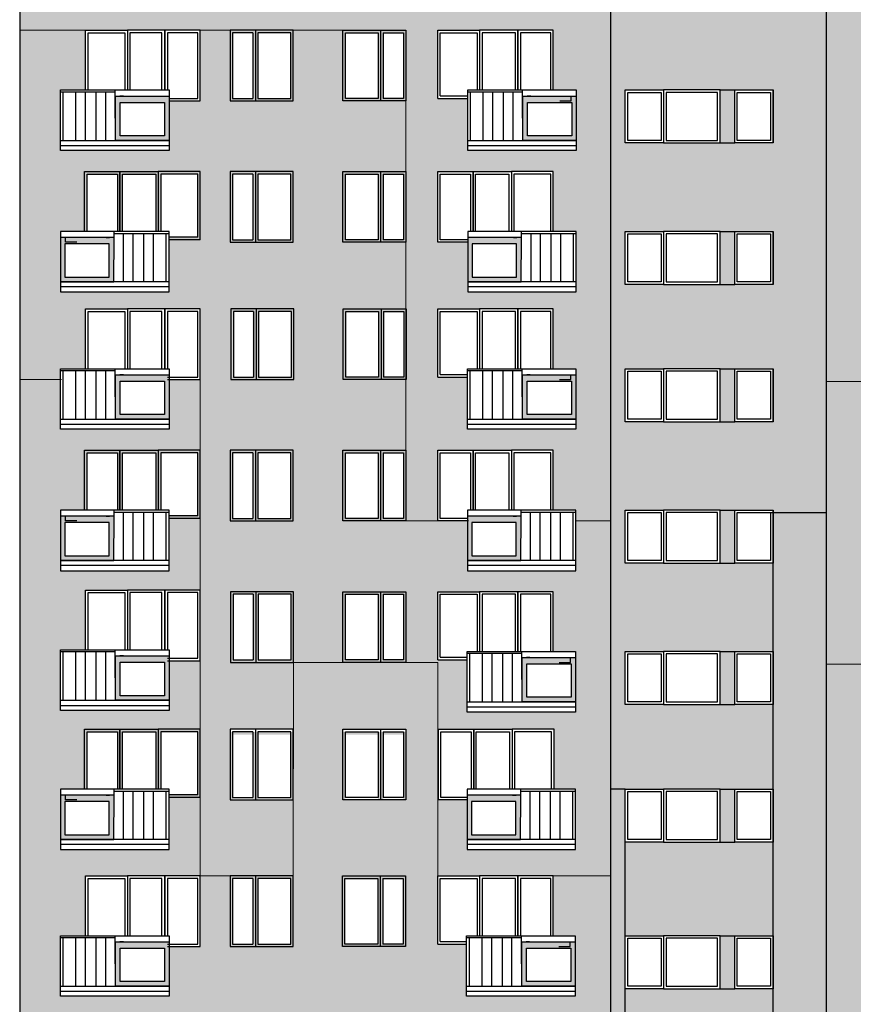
# Model space of a CAD drawing. Header units: millimetres. Extents: x 6874 to 479855, y -393105 to -20937.
# Tile 22 of 42: x 113673 to 130191, y -59497 to -39997. Entities that reach past the tile are written whole.
import ezdxf

# ---------------------------------------------------------------- set-up
doc = ezdxf.new("R2010")
doc.units = ezdxf.units.MM
doc.header["$MEASUREMENT"] = 0
for name, color, linetype, lineweight in [('Nowe_2D - Ogólne_Nr_pióra__1', 7, 'Continuous', 13), ('Nowe_2D - Ogólne_Nr_pióra__19', 255, 'Continuous', 0), ('Nowe_2D - Ogólne_Nr_pióra__41', 7, 'Continuous', 25)]:
    doc.layers.add(name, color=color, linetype=linetype, lineweight=lineweight)
for name, color, linetype, lineweight, true_color in [('Nowe_2D - Ogólne_Nr_pióra__102', 7, 'Continuous', 13, 0xcccccc), ('Nowe_2D - Ogólne_Nr_pióra__103', 7, 'Continuous', 13, 0xffcc99), ('Nowe_2D - Ogólne_Nr_pióra__201', 7, 'Continuous', 0, 0xf8f8f8), ('Nowe_2D - Ogólne_Nr_pióra__221', 7, 'Continuous', 0, 0xe6e6e6)]:
    doc.layers.add(name, color=color, linetype=linetype, lineweight=lineweight, true_color=true_color)

msp = doc.modelspace()

# ---------------------------------------------------------------- hatches: boundary and pattern name
at = {"layer": 'Nowe_2D - Ogólne_Nr_pióra__1', "linetype": 'Continuous', "lineweight": 13}
h = msp.add_hatch(color=7, dxfattribs=at)
h.paths.add_polyline_path([(116632, -42388), (115573, -42388), (115573, -41509), (116632, -41509)])
h.paths.add_polyline_path([(116544, -42297), (115666, -42297), (115666, -41636), (116544, -41636)], flags=0)
h = msp.add_hatch(color=7, dxfattribs=at)
h.paths.add_polyline_path([(124703, -42388), (123644, -42388), (123644, -41509), (124703, -41509)])
h.paths.add_polyline_path([(124615, -42297), (123737, -42297), (123737, -41636), (124615, -41636)], flags=0)
h = msp.add_hatch(color=7, dxfattribs=at)
h.paths.add_polyline_path([(114482, -45188), (115540, -45188), (115540, -44309), (114482, -44309)])
h.paths.add_polyline_path([(114569, -45097), (115447, -45097), (115447, -44436), (114569, -44436)], flags=0)
h = msp.add_hatch(color=7, dxfattribs=at)
h.paths.add_polyline_path([(122553, -45188), (123612, -45188), (123612, -44309), (122553, -44309)])
h.paths.add_polyline_path([(122641, -45097), (123518, -45097), (123518, -44436), (122641, -44436)], flags=0)
h = msp.add_hatch(color=7, dxfattribs=at)
h.paths.add_polyline_path([(116632, -47908), (115573, -47908), (115573, -47029), (116632, -47029)])
h.paths.add_polyline_path([(116544, -47817), (115666, -47817), (115666, -47156), (116544, -47156)], flags=0)
h = msp.add_hatch(color=7, dxfattribs=at)
h.paths.add_polyline_path([(124695, -47908), (123636, -47908), (123636, -47029), (124695, -47029)])
h.paths.add_polyline_path([(124608, -47817), (123730, -47817), (123730, -47156), (124608, -47156)], flags=0)
h = msp.add_hatch(color=7, dxfattribs=at)
h.paths.add_polyline_path([(114482, -50708), (115540, -50708), (115540, -49829), (114482, -49829)])
h.paths.add_polyline_path([(114569, -50617), (115447, -50617), (115447, -49956), (114569, -49956)], flags=0)
h = msp.add_hatch(color=7, dxfattribs=at)
h.paths.add_polyline_path([(122545, -50708), (123604, -50708), (123604, -49829), (122545, -49829)])
h.paths.add_polyline_path([(122633, -50617), (123511, -50617), (123511, -49956), (122633, -49956)], flags=0)
h = msp.add_hatch(color=7, dxfattribs=at)
h.paths.add_polyline_path([(116632, -53476), (115573, -53476), (115573, -52597), (116632, -52597)])
h.paths.add_polyline_path([(116544, -53385), (115666, -53385), (115666, -52724), (116544, -52724)], flags=0)
h = msp.add_hatch(color=7, dxfattribs=at)
h.paths.add_polyline_path([(124688, -53508), (123629, -53508), (123629, -52629), (124688, -52629)])
h.paths.add_polyline_path([(124600, -53417), (123722, -53417), (123722, -52756), (124600, -52756)], flags=0)
h = msp.add_hatch(color=7, dxfattribs=at)
h.paths.add_polyline_path([(114482, -56232), (115540, -56232), (115540, -55353), (114482, -55353)])
h.paths.add_polyline_path([(114569, -56141), (115447, -56141), (115447, -55480), (114569, -55480)], flags=0)
h = msp.add_hatch(color=7, dxfattribs=at)
h.paths.add_polyline_path([(122538, -56232), (123596, -56232), (123596, -55353), (122538, -55353)])
h.paths.add_polyline_path([(122625, -56141), (123503, -56141), (123503, -55480), (122625, -55480)], flags=0)
h = msp.add_hatch(color=7, dxfattribs=at)
h.paths.add_polyline_path([(116632, -59138), (115573, -59138), (115573, -58259), (116632, -58259)])
h.paths.add_polyline_path([(116544, -59047), (115666, -59047), (115666, -58386), (116544, -58386)], flags=0)
h = msp.add_hatch(color=7, dxfattribs=at)
h.paths.add_polyline_path([(124680, -59138), (123621, -59138), (123621, -58259), (124680, -58259)])
h.paths.add_polyline_path([(124592, -59047), (123714, -59047), (123714, -58386), (124592, -58386)], flags=0)
at = {"layer": 'Nowe_2D - Ogólne_Nr_pióra__103', "linetype": 'Continuous', "lineweight": 0, "true_color": 0xbf9972}
for points in [[(125388, -35829), (125388, -49925), (125388, -55233), (125672, -55233), (125672, -38589), (128601, -38589), (128601, -49759), (129660, -49759), (129660, -35829)], [(128601, -39639), (127841, -39639), (127552, -39639), (126432, -39639), (125672, -39639), (125672, -41389), (126432, -41389), (127552, -41389), (127841, -41389), (128601, -41389)], [(128601, -42439), (127841, -42439), (127552, -42439), (126432, -42439), (125672, -42439), (125672, -44189), (126432, -44189), (127552, -44189), (127841, -44189), (128601, -44189)], [(128601, -45239), (127841, -45239), (127552, -45239), (126432, -45239), (125672, -45239), (125672, -46909), (126432, -46909), (127552, -46909), (127841, -46909), (128601, -46909)], [(128601, -47959), (127841, -47959), (127552, -47959), (126432, -47959), (125672, -47959), (125672, -49709), (126432, -49709), (127552, -49709), (127841, -49709), (128601, -49709)], [(128601, -50759), (127841, -50759), (127552, -50759), (126432, -50759), (125672, -50759), (125672, -52509), (126432, -52509), (127552, -52509), (127841, -52509), (128601, -52509)], [(128601, -53559), (127841, -53559), (127552, -53559), (126432, -53559), (125672, -53559), (125672, -55233), (126432, -55233), (127552, -55233), (127841, -55233), (128601, -55233)], [(125672, -56283), (125672, -58139), (126432, -58139), (127552, -58139), (127841, -58139), (128601, -58139), (128601, -56283), (127841, -56283), (127552, -56283), (126432, -56283)], [(128601, -59189), (127841, -59189), (127552, -59189), (126432, -59189), (125672, -59189), (125672, -60839), (126432, -60839), (127552, -60839), (127841, -60839), (128601, -60839)]]:
    msp.add_hatch(color=33, dxfattribs=at).paths.add_polyline_path(points)
h = msp.add_hatch(color=33, dxfattribs=at)
h.paths.add_polyline_path([(113673, -47125), (113673, -67779), (125388, -67779), (125388, -66343), (125168, -66343), (125168, -65961), (125388, -65961), (125388, -56955), (124246, -56955), (124246, -58139), (124680, -58139), (124680, -59339), (122530, -59339), (122530, -58305), (121956, -58305), (121956, -56955), (121956, -52725), (119100, -52725), (119093, -56955), (119093, -58355), (117843, -58355), (117843, -56955), (117250, -56955), (117250, -58355), (116632, -58355), (116632, -59339), (114482, -59339), (114482, -58139), (114979, -58139), (114979, -56955), (115809, -56955), (116550, -56955), (117250, -56955), (117250, -55400), (116632, -55400), (116632, -56433), (114482, -56433), (114482, -55233), (114960, -55233), (114960, -54050), (115660, -54050), (116420, -54050), (117250, -54050), (117250, -52693), (116632, -52693), (116632, -53677), (114482, -53677), (114482, -52477), (114979, -52477), (114979, -51293), (115809, -51293), (116550, -51293), (117250, -51293), (117250, -49875), (116632, -49875), (116632, -50909), (114482, -50909), (114482, -49709), (114960, -49709), (114960, -48525), (115660, -48525), (116420, -48525), (117250, -48525), (117250, -47125), (116632, -47125), (116632, -47908), (116632, -48109), (114482, -48109), (114482, -47125)])
h.paths.add_polyline_path([(114482, -67639), (116632, -67639), (116632, -66605), (117250, -66605), (117250, -65255), (116420, -65255), (115660, -65255), (114960, -65255), (114960, -66439), (114482, -66439)], flags=0)
h.paths.add_polyline_path([(114482, -63639), (114482, -64839), (116632, -64839), (116632, -63855), (117250, -63855), (117250, -62455), (116550, -62455), (115809, -62455), (114979, -62455), (114979, -63639)], flags=0)
h.paths.add_polyline_path([(116639, -62039), (116639, -61005), (117258, -61005), (117258, -59655), (116428, -59655), (115668, -59655), (114968, -59655), (114968, -60839), (114489, -60839), (114489, -62039)], flags=0)
h.paths.add_polyline_path([(117843, -65255), (117843, -66655), (119093, -66655), (119093, -65255)], flags=0)
h.paths.add_polyline_path([(117843, -62455), (117843, -63855), (119093, -63855), (119093, -62455)], flags=0)
h.paths.add_polyline_path([(117850, -59655), (117850, -61055), (119100, -61055), (119100, -59655)], flags=0)
h.paths.add_polyline_path([(120069, -58355), (121319, -58355), (121319, -56955), (120069, -56955)], flags=0)
h.paths.add_polyline_path([(120076, -55450), (121326, -55450), (121326, -54050), (120076, -54050)], flags=0)
h.paths.add_polyline_path([(121326, -66655), (121326, -65255), (120076, -65255), (120076, -66655)], flags=0)
h.paths.add_polyline_path([(120076, -61055), (121326, -61055), (121326, -59655), (120076, -59655)], flags=0)
h.paths.add_polyline_path([(121326, -63855), (121326, -62455), (120076, -62455), (120076, -63855)], flags=0)
h.paths.add_polyline_path([(121956, -66655), (122522, -66655), (122522, -67639), (124672, -67639), (124672, -66439), (124246, -66439), (124246, -65255), (123416, -65255), (122656, -65255), (121956, -65255)], flags=0)
h.paths.add_polyline_path([(121956, -62455), (121956, -63805), (122522, -63805), (122522, -64839), (124672, -64839), (124672, -63639), (124246, -63639), (124246, -62455), (123546, -62455), (122786, -62455)], flags=0)
h.paths.add_polyline_path([(122530, -61055), (122530, -62039), (124680, -62039), (124680, -60839), (124253, -60839), (124253, -59655), (123423, -59655), (122663, -59655), (121963, -59655), (121963, -61055)], flags=0)
h = msp.add_hatch(color=33, dxfattribs=at)
h.paths.add_polyline_path([(130449, -52761), (129660, -52761), (129660, -65961), (129904, -65961), (129904, -66343), (129684, -66343), (129684, -67779), (141673, -67779), (141673, -58341), (140647, -58341), (140647, -59173), (140647, -59375), (138497, -59375), (138497, -59274), (138497, -58341), (137878, -58341), (137331, -58341), (137331, -58391), (136081, -58391), (136081, -56991), (135007, -56991), (135007, -58391), (133757, -58391), (133757, -56991), (133173, -56991), (133173, -58391), (132606, -58391), (132606, -59173), (132606, -59375), (130456, -59375), (130456, -59274), (130456, -58175), (130883, -58175), (130883, -56991), (131713, -56991), (132473, -56991), (133165, -56991), (133165, -55400), (132551, -55400), (132551, -56433), (130401, -56433), (130401, -55233), (130880, -55233), (130880, -54050), (131580, -54050), (132340, -54050), (133165, -54050), (133165, -52761), (132599, -52761), (132599, -53745), (130449, -53745)])
h.paths.add_polyline_path([(130396, -67639), (132546, -67639), (132546, -66605), (133165, -66605), (133165, -65255), (132335, -65255), (131575, -65255), (130875, -65255), (130875, -66439), (130396, -66439)], flags=0)
h.paths.add_polyline_path([(132554, -62039), (132554, -61005), (133173, -61005), (133173, -59655), (132343, -59655), (131583, -59655), (130883, -59655), (130883, -60839), (130404, -60839), (130404, -62039)], flags=0)
h.paths.add_polyline_path([(132599, -64875), (132599, -63891), (133165, -63891), (133165, -62491), (132465, -62491), (131705, -62491), (130875, -62491), (130875, -63675), (130449, -63675), (130449, -64875)], flags=0)
h.paths.add_polyline_path([(133757, -65255), (133757, -66655), (135007, -66655), (135007, -65255)], flags=0)
h.paths.add_polyline_path([(133757, -62491), (133757, -63891), (135007, -63891), (135007, -62491)], flags=0)
h.paths.add_polyline_path([(135015, -61055), (135015, -59655), (133765, -59655), (133765, -61055)], flags=0)
h.paths.add_polyline_path([(137331, -63891), (137331, -62491), (136081, -62491), (136081, -63891)], flags=0)
h.paths.add_polyline_path([(136081, -66655), (137331, -66655), (137331, -65255), (136081, -65255)], flags=0)
h.paths.add_polyline_path([(136088, -59655), (136088, -61055), (137338, -61055), (137338, -59655)], flags=0)
h.paths.add_polyline_path([(137870, -65255), (137870, -66655), (138437, -66655), (138437, -67639), (140587, -67639), (140587, -66439), (140160, -66439), (140160, -65255), (139330, -65255), (138570, -65255)], flags=0)
h.paths.add_polyline_path([(137878, -61055), (138444, -61055), (138444, -62039), (140594, -62039), (140594, -60839), (140168, -60839), (140168, -59655), (139338, -59655), (138578, -59655), (137878, -59655)], flags=0)
h.paths.add_polyline_path([(137923, -62491), (137923, -63841), (138542, -63841), (138542, -64875), (140692, -64875), (140692, -63675), (140213, -63675), (140213, -62491), (139513, -62491), (138753, -62491)], flags=0)
at = {"layer": 'Nowe_2D - Ogólne_Nr_pióra__19', "linetype": 'Continuous', "lineweight": 0}
h = msp.add_hatch(color=255, dxfattribs=at)
h.paths.add_polyline_path([(117843, -41605), (119093, -41605), (119093, -40205), (117843, -40205)])
h.paths.add_polyline_path([(119043, -40255), (118393, -40255), (118393, -41555), (119043, -41555)], flags=0)
h.paths.add_polyline_path([(118293, -41555), (118293, -40255), (117893, -40255), (117893, -41555)], flags=0)
h = msp.add_hatch(color=255, dxfattribs=at)
h.paths.add_polyline_path([(121326, -41605), (120076, -41605), (120076, -40205), (121326, -40205)])
h.paths.add_polyline_path([(120126, -40255), (120776, -40255), (120776, -41555), (120126, -41555)], flags=0)
h.paths.add_polyline_path([(120876, -41555), (120876, -40255), (121276, -40255), (121276, -41555)], flags=0)
for points in [[(115660, -43005), (114960, -43005), (114960, -44189), (115010, -44189), (115010, -43055), (115610, -43055), (115610, -44189), (115710, -44189), (115710, -43055), (116370, -43055), (116370, -44189), (116470, -44189), (116470, -43055), (117200, -43055), (117200, -44305), (116632, -44305), (116632, -44355), (117250, -44355), (117250, -43005), (116420, -43005)], [(115660, -48525), (114960, -48525), (114960, -49709), (115010, -49709), (115010, -48575), (115610, -48575), (115610, -49709), (115710, -49709), (115710, -48575), (116370, -48575), (116370, -49709), (116470, -49709), (116470, -48575), (117200, -48575), (117200, -49825), (116632, -49825), (116632, -49875), (117250, -49875), (117250, -48525), (116420, -48525)], [(115660, -54050), (114960, -54050), (114960, -55233), (115010, -55233), (115010, -54100), (115610, -54100), (115610, -55233), (115710, -55233), (115710, -54100), (116370, -54100), (116370, -55233), (116470, -55233), (116470, -54100), (117200, -54100), (117200, -55350), (116632, -55350), (116632, -55400), (117250, -55400), (117250, -54050), (116420, -54050)]]:
    msp.add_hatch(color=255, dxfattribs=at).paths.add_polyline_path(points)
h = msp.add_hatch(color=255, dxfattribs=at)
h.paths.add_polyline_path([(117843, -44405), (119093, -44405), (119093, -43005), (117843, -43005)])
h.paths.add_polyline_path([(119043, -43055), (118393, -43055), (118393, -44355), (119043, -44355)], flags=0)
h.paths.add_polyline_path([(118293, -44355), (118293, -43055), (117893, -43055), (117893, -44355)], flags=0)
h = msp.add_hatch(color=255, dxfattribs=at)
h.paths.add_polyline_path([(121326, -44405), (120076, -44405), (120076, -43005), (121326, -43005)])
h.paths.add_polyline_path([(120126, -43055), (120776, -43055), (120776, -44355), (120126, -44355)], flags=0)
h.paths.add_polyline_path([(120876, -44355), (120876, -43055), (121276, -43055), (121276, -44355)], flags=0)
h = msp.add_hatch(color=255, dxfattribs=at)
h.paths.add_polyline_path([(117843, -47125), (119093, -47125), (119093, -45725), (117843, -45725)])
h.paths.add_polyline_path([(119043, -45775), (118393, -45775), (118393, -47075), (119043, -47075)], flags=0)
h.paths.add_polyline_path([(118293, -47075), (118293, -45775), (117893, -45775), (117893, -47075)], flags=0)
h = msp.add_hatch(color=255, dxfattribs=at)
h.paths.add_polyline_path([(121326, -47125), (120076, -47125), (120076, -45725), (121326, -45725)])
h.paths.add_polyline_path([(120126, -45775), (120776, -45775), (120776, -47075), (120126, -47075)], flags=0)
h.paths.add_polyline_path([(120876, -47075), (120876, -45775), (121276, -45775), (121276, -47075)], flags=0)
h = msp.add_hatch(color=255, dxfattribs=at)
h.paths.add_polyline_path([(117843, -49925), (119093, -49925), (119093, -48525), (117843, -48525)])
h.paths.add_polyline_path([(119043, -48575), (118393, -48575), (118393, -49875), (119043, -49875)], flags=0)
h.paths.add_polyline_path([(118293, -49875), (118293, -48575), (117893, -48575), (117893, -49875)], flags=0)
h = msp.add_hatch(color=255, dxfattribs=at)
h.paths.add_polyline_path([(121326, -49925), (120076, -49925), (120076, -48525), (121326, -48525)])
h.paths.add_polyline_path([(120126, -48575), (120776, -48575), (120776, -49875), (120126, -49875)], flags=0)
h.paths.add_polyline_path([(120876, -49875), (120876, -48575), (121276, -48575), (121276, -49875)], flags=0)
h = msp.add_hatch(color=255, dxfattribs=at)
h.paths.add_polyline_path([(117843, -52725), (119093, -52725), (119093, -51325), (117843, -51325)])
h.paths.add_polyline_path([(119043, -51375), (118393, -51375), (118393, -52675), (119043, -52675)], flags=0)
h.paths.add_polyline_path([(118293, -52675), (118293, -51375), (117893, -51375), (117893, -52675)], flags=0)
h = msp.add_hatch(color=255, dxfattribs=at)
h.paths.add_polyline_path([(121326, -52725), (120076, -52725), (120076, -51325), (121326, -51325)])
h.paths.add_polyline_path([(120126, -51375), (120776, -51375), (120776, -52675), (120126, -52675)], flags=0)
h.paths.add_polyline_path([(120876, -52675), (120876, -51375), (121276, -51375), (121276, -52675)], flags=0)
h = msp.add_hatch(color=255, dxfattribs=at)
h.paths.add_polyline_path([(117843, -55505), (119093, -55505), (119093, -54105), (117843, -54105)])
h.paths.add_polyline_path([(119043, -54155), (118393, -54155), (118393, -55455), (119043, -55455)], flags=0)
h.paths.add_polyline_path([(118293, -55455), (118293, -54155), (117893, -54155), (117893, -55455)], flags=0)
h = msp.add_hatch(color=255, dxfattribs=at)
h.paths.add_polyline_path([(121326, -55505), (120076, -55505), (120076, -54105), (121326, -54105)])
h.paths.add_polyline_path([(120126, -54155), (120776, -54155), (120776, -55455), (120126, -55455)], flags=0)
h.paths.add_polyline_path([(120876, -55455), (120876, -54155), (121276, -54155), (121276, -55455)], flags=0)
h = msp.add_hatch(color=255, dxfattribs=at)
h.paths.add_polyline_path([(117843, -58355), (119093, -58355), (119093, -56955), (117843, -56955)])
h.paths.add_polyline_path([(119043, -57005), (118393, -57005), (118393, -58305), (119043, -58305)], flags=0)
h.paths.add_polyline_path([(118293, -58305), (118293, -57005), (117893, -57005), (117893, -58305)], flags=0)
h = msp.add_hatch(color=255, dxfattribs=at)
h.paths.add_polyline_path([(121326, -58355), (120076, -58355), (120076, -56955), (121326, -56955)])
h.paths.add_polyline_path([(120126, -57005), (120776, -57005), (120776, -58305), (120126, -58305)], flags=0)
h.paths.add_polyline_path([(120876, -58305), (120876, -57005), (121276, -57005), (121276, -58305)], flags=0)
at = {"layer": 'Nowe_2D - Ogólne_Nr_pióra__201', "linetype": 'Continuous', "lineweight": 0, "true_color": 0xf8f8f8}
h = msp.add_hatch(color=7, dxfattribs=at)
h.paths.add_polyline_path([(113673, -40205), (121326, -40205), (121326, -41605), (121326, -45725), (121334, -45725), (121334, -47125), (121326, -47125), (121326, -49925), (121956, -49925), (121956, -48525), (122656, -48525), (123416, -48525), (124246, -48525), (124246, -49709), (124695, -49709), (124695, -49925), (125388, -49925), (125388, -35829), (113673, -35829)])
h.paths.add_polyline_path([(114482, -38589), (114482, -39789), (116632, -39789), (116632, -38755), (117250, -38755), (117250, -37405), (116420, -37405), (115660, -37405), (114960, -37405), (114960, -38589)], flags=0)
h.paths.add_polyline_path([(117843, -38805), (119093, -38805), (119093, -37405), (117843, -37405)], flags=0)
h.paths.add_polyline_path([(121326, -38805), (121326, -37405), (120076, -37405), (120076, -38805)], flags=0)
h.paths.add_polyline_path([(122553, -41555), (122553, -42589), (124703, -42589), (124703, -41389), (124246, -41389), (124246, -40205), (123546, -40205), (122786, -40205), (121956, -40205), (121956, -41555)], flags=0)
h.paths.add_polyline_path([(121956, -47075), (122545, -47075), (122545, -48109), (124695, -48109), (124695, -46909), (124246, -46909), (124246, -45725), (123546, -45725), (122786, -45725), (121956, -45725)], flags=0)
h.paths.add_polyline_path([(122553, -44405), (122553, -45389), (124703, -45389), (124703, -44189), (124246, -44189), (124246, -43005), (123416, -43005), (122656, -43005), (121956, -43005), (121956, -44405)], flags=0)
h.paths.add_polyline_path([(122561, -38805), (122561, -39789), (124711, -39789), (124711, -38589), (124246, -38589), (124246, -37405), (123416, -37405), (122656, -37405), (121956, -37405), (121956, -38805)], flags=0)
h = msp.add_hatch(color=7, dxfattribs=at)
h.paths.add_polyline_path([(129766, -35829), (129660, -35829), (129660, -47161), (130449, -47161), (130449, -46945), (130875, -46945), (130875, -45761), (131705, -45761), (132465, -45761), (133165, -45761), (133165, -47161), (133757, -47161), (133757, -44405), (133757, -43005), (135007, -43005), (139361, -43005), (140191, -43005), (141673, -43005), (141673, -35829)])
h.paths.add_polyline_path([(130396, -38589), (130396, -39789), (132546, -39789), (132546, -38755), (133165, -38755), (133165, -37405), (132335, -37405), (131575, -37405), (130875, -37405), (130875, -38589)], flags=0)
h.paths.add_polyline_path([(130396, -45389), (132546, -45389), (132546, -44355), (133165, -44355), (133165, -43005), (132335, -43005), (131575, -43005), (130875, -43005), (130875, -44189), (130396, -44189)], flags=0)
h.paths.add_polyline_path([(130449, -41425), (130449, -42625), (132599, -42625), (132599, -41641), (133165, -41641), (133165, -40241), (132465, -40241), (131705, -40241), (130875, -40241), (130875, -41425)], flags=0)
h.paths.add_polyline_path([(133757, -40241), (133757, -41641), (135007, -41641), (135007, -40241)], flags=0)
h.paths.add_polyline_path([(135007, -38805), (135007, -37405), (133757, -37405), (133757, -38805)], flags=0)
h.paths.add_polyline_path([(137331, -38805), (137331, -37405), (136081, -37405), (136081, -38805)], flags=0)
h.paths.add_polyline_path([(136081, -40241), (136081, -41641), (137331, -41641), (137331, -40241)], flags=0)
h.paths.add_polyline_path([(138520, -41591), (138520, -42625), (140670, -42625), (140670, -41425), (140191, -41425), (140191, -40241), (139491, -40241), (138731, -40241), (137901, -40241), (137901, -41591)], flags=0)
h.paths.add_polyline_path([(137909, -38805), (138475, -38805), (138475, -39789), (140625, -39789), (140625, -38589), (140199, -38589), (140199, -37405), (139369, -37405), (138609, -37405), (137909, -37405)], flags=0)
for points in [[(127841, -41389), (127552, -41389), (127552, -42439), (127841, -42439)], [(127552, -44189), (127552, -45239), (127841, -45239), (127841, -44189)], [(127552, -46909), (127552, -47959), (127841, -47959), (127841, -46909)], [(127841, -49709), (127552, -49709), (127552, -50759), (127841, -50759)], [(128601, -49759), (128601, -50759), (128601, -52509), (128601, -53559), (128601, -55233), (128601, -56283), (128601, -58139), (128601, -59189), (128601, -60839), (128601, -61889), (128601, -63639), (128601, -64689), (128601, -65961), (129660, -65961), (129660, -52761), (129660, -49759)], [(127841, -52509), (127552, -52509), (127552, -53559), (127841, -53559)], [(125388, -56955), (125388, -65961), (125672, -65961), (125672, -64689), (125672, -63639), (125672, -56283), (125672, -55233), (125388, -55233)], [(127841, -55233), (127552, -55233), (127552, -56283), (127841, -56283)], [(127552, -58139), (127552, -59189), (127841, -59189), (127841, -58139)]]:
    msp.add_hatch(color=7, dxfattribs=at).paths.add_polyline_path(points)
at = {"layer": 'Nowe_2D - Ogólne_Nr_pióra__221', "linetype": 'Continuous', "lineweight": 0, "true_color": 0xe6e6e6}
h = msp.add_hatch(color=254, dxfattribs=at)
h.paths.add_polyline_path([(113673, -47125), (113673, -40205), (114979, -40205), (114979, -41389), (114482, -41389), (114482, -42589), (116632, -42589), (116632, -41605), (117250, -41605), (117250, -40205), (117843, -40205), (117843, -41605), (119093, -41605), (119093, -40205), (120076, -40205), (120076, -41605), (121326, -41605), (121326, -43005), (120076, -43005), (120076, -44405), (121326, -44405), (121326, -45725), (120084, -45725), (120084, -47125), (121326, -47125), (121326, -48525), (120076, -48525), (120076, -49925), (121326, -49925), (122545, -49925), (122545, -50909), (124695, -50909), (124695, -49925), (125388, -49925), (125388, -56955), (121956, -56955), (121956, -52725), (121326, -52725), (121326, -51325), (120076, -51325), (120076, -52725), (119100, -52725), (119100, -51325), (117850, -51325), (117850, -52725), (119100, -52725), (119093, -56955), (117250, -56955), (117250, -47125), (117250, -45725), (114979, -45725), (114979, -46909), (114482, -46909), (114482, -47125)])
h.paths.add_polyline_path([(114482, -45389), (116632, -45389), (116632, -44355), (117250, -44355), (117250, -43005), (116420, -43005), (115660, -43005), (114960, -43005), (114960, -44189), (114482, -44189)], flags=0)
h.paths.add_polyline_path([(119093, -55450), (119093, -54050), (117843, -54050), (117843, -55450)], flags=0)
h.paths.add_polyline_path([(117843, -49925), (119093, -49925), (119093, -48525), (117843, -48525)], flags=0)
h.paths.add_polyline_path([(117843, -44405), (119093, -44405), (119093, -43005), (117843, -43005)], flags=0)
h.paths.add_polyline_path([(117858, -45725), (117858, -47125), (119108, -47125), (119108, -45725)], flags=0)
h.paths.add_polyline_path([(122538, -52675), (122538, -53709), (124688, -53709), (124688, -52509), (124246, -52509), (124246, -51325), (123546, -51325), (122786, -51325), (121956, -51325), (121956, -52675)], flags=0)
h.paths.add_polyline_path([(122538, -55450), (122538, -56433), (124688, -56433), (124688, -55233), (124261, -55233), (124261, -54050), (123431, -54050), (122671, -54050), (121971, -54050), (121971, -55450)], flags=0)
h = msp.add_hatch(color=254, dxfattribs=at)
h.paths.add_polyline_path([(129660, -52761), (130449, -52761), (130449, -52545), (130875, -52545), (130875, -51361), (131705, -51361), (132465, -51361), (133165, -51361), (133165, -52761), (133165, -54050), (133170, -54050), (133170, -55400), (133165, -55400), (133165, -56991), (133173, -56991), (133757, -56991), (135007, -56991), (136081, -56991), (137331, -56991), (137331, -58341), (137878, -58341), (137878, -56991), (138708, -56991), (139468, -56991), (140168, -56991), (140168, -58175), (140647, -58175), (140647, -58341), (141673, -58341), (141673, -43005), (140191, -43005), (140191, -44189), (140617, -44189), (140617, -45389), (138467, -45389), (138467, -44405), (137901, -44405), (137901, -43005), (137331, -43005), (137331, -44405), (136081, -44405), (136081, -43005), (135007, -43005), (135007, -44405), (133757, -44405), (133757, -45761), (135007, -45761), (135007, -47161), (133757, -47161), (133165, -47161), (132599, -47161), (132599, -47943), (132599, -48145), (130449, -48145), (130449, -47161), (129660, -47161)])
h.paths.add_polyline_path([(130396, -49709), (130396, -50909), (132546, -50909), (132546, -49875), (133165, -49875), (133165, -48525), (132335, -48525), (131575, -48525), (130875, -48525), (130875, -49709)], flags=0)
h.paths.add_polyline_path([(133757, -51361), (133757, -52761), (135007, -52761), (135007, -51361)], flags=0)
h.paths.add_polyline_path([(135007, -49925), (135007, -48525), (133757, -48525), (133757, -49925)], flags=0)
h.paths.add_polyline_path([(135023, -55450), (135023, -54050), (133773, -54050), (133773, -55450)], flags=0)
h.paths.add_polyline_path([(136081, -45761), (136081, -47161), (137331, -47161), (137331, -45761)], flags=0)
h.paths.add_polyline_path([(137331, -49925), (137331, -48525), (136081, -48525), (136081, -49925)], flags=0)
h.paths.add_polyline_path([(136081, -51361), (136081, -52761), (137331, -52761), (137331, -51361)], flags=0)
h.paths.add_polyline_path([(136096, -54050), (136096, -55450), (137346, -55450), (137346, -54050)], flags=0)
h.paths.add_polyline_path([(137886, -55450), (138452, -55450), (138452, -56433), (140602, -56433), (140602, -55233), (140176, -55233), (140176, -54050), (139346, -54050), (138586, -54050), (137886, -54050)], flags=0)
h.paths.add_polyline_path([(138505, -52711), (138505, -53745), (140655, -53745), (140655, -52545), (140176, -52545), (140176, -51361), (139476, -51361), (138716, -51361), (137886, -51361), (137886, -52711)], flags=0)
h.paths.add_polyline_path([(138460, -49925), (138460, -50909), (140610, -50909), (140610, -49709), (140183, -49709), (140183, -48525), (139353, -48525), (138593, -48525), (137893, -48525), (137893, -49925)], flags=0)
h.paths.add_polyline_path([(137893, -45761), (137893, -47111), (138512, -47111), (138512, -48145), (140662, -48145), (140662, -46945), (140183, -46945), (140183, -45761), (139483, -45761), (138723, -45761)], flags=0)

# ---------------------------------------------------------------- linework, layer by layer
at = {"layer": 'Nowe_2D - Ogólne_Nr_pióra__1', "color": 7, "linetype": 'Continuous', "lineweight": 13, "flags": 128}
for points in [[(116632, -42388), (115573, -42388), (115573, -41509), (116632, -41509)], [(124703, -42388), (123644, -42388), (123644, -41509), (124703, -41509)], [(116544, -42297), (115666, -42297), (115666, -41636), (116544, -41636)], [(124615, -42297), (123737, -42297), (123737, -41636), (124615, -41636)], [(114482, -45188), (115540, -45188), (115540, -44309), (114482, -44309)], [(114569, -45097), (115447, -45097), (115447, -44436), (114569, -44436)], [(122553, -45188), (123612, -45188), (123612, -44309), (122553, -44309)], [(122641, -45097), (123518, -45097), (123518, -44436), (122641, -44436)], [(116632, -47908), (115573, -47908), (115573, -47029), (116632, -47029)], [(116544, -47817), (115666, -47817), (115666, -47156), (116544, -47156)], [(124695, -47908), (123636, -47908), (123636, -47029), (124695, -47029)], [(124608, -47817), (123730, -47817), (123730, -47156), (124608, -47156)], [(114482, -50708), (115540, -50708), (115540, -49829), (114482, -49829)], [(122545, -50708), (123604, -50708), (123604, -49829), (122545, -49829)], [(114569, -50617), (115447, -50617), (115447, -49956), (114569, -49956)], [(122633, -50617), (123511, -50617), (123511, -49956), (122633, -49956)], [(116632, -53476), (115573, -53476), (115573, -52597), (116632, -52597)], [(124688, -53508), (123629, -53508), (123629, -52629), (124688, -52629)], [(116544, -53385), (115666, -53385), (115666, -52724), (116544, -52724)], [(124600, -53417), (123722, -53417), (123722, -52756), (124600, -52756)], [(114482, -56232), (115540, -56232), (115540, -55353), (114482, -55353)], [(122538, -56232), (123596, -56232), (123596, -55353), (122538, -55353)], [(114569, -56141), (115447, -56141), (115447, -55480), (114569, -55480)], [(122625, -56141), (123503, -56141), (123503, -55480), (122625, -55480)], [(116632, -59138), (115573, -59138), (115573, -58259), (116632, -58259)], [(124680, -59138), (123621, -59138), (123621, -58259), (124680, -58259)], [(116544, -59047), (115666, -59047), (115666, -58386), (116544, -58386)], [(124592, -59047), (123714, -59047), (123714, -58386), (124592, -58386)]]:
    msp.add_lwpolyline(points, close=True, dxfattribs=at)
at = {"layer": 'Nowe_2D - Ogólne_Nr_pióra__102', "color": 254, "linetype": 'Continuous', "lineweight": 13, "true_color": 0xcccccc}
for points in [[(113673, -40205), (121326, -40205), (121326, -49925)], [(129660, -47161), (130449, -47161)], [(121326, -49925), (121956, -49925)], [(124695, -49925), (125388, -49925)]]:
    msp.add_lwpolyline(points, dxfattribs=at)
at = {"layer": 'Nowe_2D - Ogólne_Nr_pióra__103', "color": 31, "linetype": 'Continuous', "lineweight": 13, "true_color": 0xffcc99}
for points in [[(113673, -47125), (114505, -47125)], [(117250, -47125), (117250, -56955), (119093, -56955), (119100, -52725), (121956, -52725)], [(121956, -56955), (121956, -52725)], [(130449, -52761), (129660, -52761)], [(121956, -56955), (125388, -56955)]]:
    msp.add_lwpolyline(points, dxfattribs=at)
at = {"layer": 'Nowe_2D - Ogólne_Nr_pióra__41', "color": 7, "linetype": 'Continuous', "lineweight": 25}
for p, q in [((118293, -40255), (118293, -41555)), ((118343, -40205), (118343, -41605)), ((118393, -40255), (118393, -41555)), ((120776, -40255), (120776, -41555)), ((120826, -40205), (120826, -41605)), ((120876, -40255), (120876, -41555)), ((125672, -42439), (125672, -41389)), ((127552, -41389), (127841, -41389)), ((128601, -42439), (128601, -41389)), ((114482, -42388), (116632, -42388)), ((114482, -42488), (116632, -42488)), ((114482, -42589), (114482, -42488)), ((122553, -42388), (124703, -42388)), ((122553, -42488), (124703, -42488)), ((122553, -42589), (122553, -42488)), ((127552, -42439), (127841, -42439)), ((118293, -43055), (118293, -44355)), ((118343, -43005), (118343, -44405)), ((118393, -43055), (118393, -44355)), ((120776, -43055), (120776, -44355)), ((120826, -43005), (120826, -44405)), ((120876, -43055), (120876, -44355)), ((125672, -45239), (125672, -44189)), ((127552, -44189), (127841, -44189)), ((128601, -45239), (128601, -44189)), ((116632, -45188), (114482, -45188)), ((124703, -45188), (122553, -45188)), ((127552, -45239), (127841, -45239)), ((116632, -45288), (114482, -45288)), ((116632, -45389), (116632, -45288)), ((124703, -45288), (122553, -45288)), ((124703, -45389), (124703, -45288)), ((118308, -45775), (118308, -47075)), ((118358, -45725), (118358, -47125)), ((118408, -45775), (118408, -47075)), ((120784, -45775), (120784, -47075)), ((120834, -45725), (120834, -47125)), ((120884, -45775), (120884, -47075)), ((125672, -47959), (125672, -46909)), ((127552, -46909), (127841, -46909)), ((128601, -47959), (128601, -46909)), ((114482, -47908), (116632, -47908)), ((122545, -47908), (124695, -47908)), ((127552, -47959), (127841, -47959)), ((114482, -48008), (116632, -48008)), ((114482, -48109), (114482, -48008)), ((122545, -48008), (124695, -48008)), ((122545, -48109), (122545, -48008)), ((118343, -48525), (118343, -49925)), ((120826, -48525), (120826, -49925)), ((118293, -48575), (118293, -49875)), ((118393, -48575), (118393, -49875)), ((120776, -48575), (120776, -49875)), ((120876, -48575), (120876, -49875)), ((125672, -50759), (125672, -49709)), ((127552, -49709), (127841, -49709)), ((128601, -65961), (128601, -49709)), ((128551, -49759), (129660, -49759)), ((116632, -50708), (114482, -50708)), ((116632, -50808), (114482, -50808)), ((116632, -50909), (116632, -50808)), ((124695, -50708), (122545, -50708)), ((124695, -50808), (122545, -50808)), ((124695, -50909), (124695, -50808)), ((127552, -50759), (127841, -50759)), ((118301, -51375), (118301, -52675)), ((118351, -51325), (118351, -52725)), ((118401, -51375), (118401, -52675)), ((120776, -51375), (120776, -52675)), ((120826, -51325), (120826, -52725)), ((120876, -51375), (120876, -52675)), ((125672, -53559), (125672, -52509)), ((127552, -52509), (127841, -52509)), ((114482, -53476), (116632, -53476)), ((114482, -53576), (116632, -53576)), ((114482, -53677), (114482, -53576)), ((122538, -53508), (124688, -53508)), ((122538, -53608), (124688, -53608)), ((122538, -53709), (122538, -53608)), ((127552, -53559), (127841, -53559)), ((118293, -54100), (118293, -55400)), ((118343, -54050), (118343, -55450)), ((118393, -54100), (118393, -55400)), ((120776, -54100), (120776, -55400)), ((120826, -54050), (120826, -55450)), ((120876, -54100), (120876, -55400)), ((125672, -55233), (125388, -55233)), ((125672, -63639), (125672, -55233)), ((127552, -55233), (127841, -55233)), ((116632, -56232), (114482, -56232)), ((116632, -56333), (114482, -56333)), ((116632, -56433), (116632, -56333)), ((124688, -56232), (122538, -56232)), ((124688, -56333), (122538, -56333)), ((124688, -56433), (124688, -56333)), ((127552, -56283), (127841, -56283)), ((118293, -57005), (118293, -58305)), ((118343, -56955), (118343, -58355)), ((118393, -57005), (118393, -58305)), ((120769, -57005), (120769, -58305)), ((120819, -56955), (120819, -58355)), ((120869, -57005), (120869, -58305)), ((127552, -58139), (127841, -58139)), ((114482, -59138), (116632, -59138)), ((114482, -59238), (116632, -59238)), ((114482, -59339), (114482, -59238)), ((122530, -59138), (124680, -59138)), ((122530, -59238), (124680, -59238)), ((122530, -59339), (122530, -59238)), ((127552, -59189), (127841, -59189))]:
    msp.add_line(p, q, dxfattribs=at)
for points in [[(113673, -33151), (113673, -69029), (141673, -69029), (141673, -33151)], [(125388, -65961), (125388, -35829)], [(129660, -65961), (129660, -35829)], [(114979, -41389), (114979, -40205), (115809, -40205), (115809, -41389)], [(115029, -41389), (115029, -40255), (115759, -40255), (115759, -41389)], [(116550, -41389), (116550, -40205), (115809, -40205), (115809, -41389)], [(116492, -41389), (116492, -40255), (115859, -40255), (115859, -41389)], [(116632, -41605), (117250, -41605), (117250, -40205), (116550, -40205), (116550, -41389)], [(116632, -41555), (117200, -41555), (117200, -40255), (116600, -40255), (116600, -41389)], [(118293, -40255), (117893, -40255), (117893, -41555), (118293, -41555)], [(118393, -41555), (119043, -41555), (119043, -40255), (118393, -40255)], [(120776, -41555), (120126, -41555), (120126, -40255), (120776, -40255)], [(120876, -40255), (121276, -40255), (121276, -41555), (120876, -41555)], [(121956, -41555), (121956, -40205), (122786, -40205), (122786, -41389)], [(122006, -41505), (122006, -40255), (122736, -40255), (122736, -41389)], [(123546, -41389), (123546, -40205), (122786, -40205), (122786, -41389)], [(123496, -41389), (123496, -40255), (122836, -40255), (122836, -41389)], [(124246, -41389), (124246, -40205), (123546, -40205), (123546, -41389)], [(124196, -41389), (124196, -40255), (123596, -40255), (123596, -41389)], [(115565, -41431), (114482, -41431)], [(114535, -42388), (114535, -41431)], [(114788, -42388), (114788, -41431)], [(114978, -42388), (114978, -41431)], [(115190, -42388), (115190, -41431)], [(115380, -42388), (115380, -41431)], [(115565, -41509), (115565, -41389)], [(115573, -41509), (115565, -41509)], [(115728, -41509), (115658, -41509)], [(122006, -41505), (122553, -41505)], [(123637, -41431), (122553, -41431)], [(122606, -42388), (122606, -41431)], [(122860, -42388), (122860, -41431)], [(123050, -42388), (123050, -41431)], [(123261, -42388), (123261, -41431)], [(123451, -42388), (123451, -41431)], [(123637, -41509), (123637, -41389)], [(123644, -41509), (123637, -41509)], [(123799, -41509), (123730, -41509)], [(124377, -41605), (124603, -41605), (124603, -41509)], [(121956, -41555), (122553, -41555)], [(114960, -44189), (114960, -43005), (115660, -43005), (115660, -44189)], [(115010, -44189), (115010, -43055), (115610, -43055), (115610, -44189)], [(115660, -44189), (115660, -43005), (116420, -43005), (116420, -44189)], [(115710, -44189), (115710, -43055), (116370, -43055), (116370, -44189)], [(117250, -44355), (117250, -43005), (116420, -43005), (116420, -44189)], [(117200, -44305), (117200, -43055), (116470, -43055), (116470, -44189)], [(118293, -43055), (117893, -43055), (117893, -44355), (118293, -44355)], [(118393, -44355), (119043, -44355), (119043, -43055), (118393, -43055)], [(120776, -44355), (120126, -44355), (120126, -43055), (120776, -43055)], [(120876, -43055), (121276, -43055), (121276, -44355), (120876, -44355)], [(122553, -44405), (121956, -44405), (121956, -43005), (122656, -43005), (122656, -44189)], [(122565, -44355), (122006, -44355), (122006, -43055), (122606, -43055), (122606, -44189)], [(122656, -44189), (122656, -43005), (123416, -43005), (123416, -44189)], [(122706, -44189), (122706, -43055), (123366, -43055), (123366, -44189)], [(124246, -44189), (124246, -43005), (123416, -43005), (123416, -44189)], [(124196, -44189), (124196, -43055), (123466, -43055), (123466, -44189)], [(115548, -44309), (115548, -44189)], [(115548, -44231), (116632, -44231)], [(115733, -45188), (115733, -44231)], [(115923, -45188), (115923, -44231)], [(116135, -45188), (116135, -44231)], [(116325, -45188), (116325, -44231)], [(116578, -45188), (116578, -44231)], [(123619, -44309), (123619, -44189)], [(123619, -44231), (124703, -44231)], [(123805, -45188), (123805, -44231)], [(123995, -45188), (123995, -44231)], [(124206, -45188), (124206, -44231)], [(124396, -45188), (124396, -44231)], [(124650, -45188), (124650, -44231)], [(114808, -44405), (114582, -44405), (114582, -44309)], [(115385, -44309), (115455, -44309)], [(115540, -44309), (115548, -44309)], [(117200, -44305), (116632, -44305)], [(117250, -44355), (116632, -44355)], [(123457, -44309), (123526, -44309)], [(123612, -44309), (123619, -44309)], [(114979, -46909), (114979, -45725), (115809, -45725), (115809, -46909)], [(115029, -46909), (115029, -45775), (115759, -45775), (115759, -46909)], [(116550, -46909), (116550, -45725), (115809, -45725), (115809, -46909)], [(116492, -46909), (116492, -45775), (115859, -45775), (115859, -46909)], [(116602, -47125), (117250, -47125), (117250, -45725), (116550, -45725), (116550, -46909)], [(116600, -47075), (117200, -47075), (117200, -45775), (116600, -45775), (116600, -46909)], [(118308, -45775), (117908, -45775), (117908, -47075), (118308, -47075)], [(118408, -47075), (119058, -47075), (119058, -45775), (118408, -45775)], [(120784, -47075), (120134, -47075), (120134, -45775), (120784, -45775)], [(120884, -45775), (121284, -45775), (121284, -47075), (120884, -47075)], [(121956, -47075), (121956, -45725), (122786, -45725), (122786, -46909)], [(122006, -47025), (122006, -45775), (122736, -45775), (122736, -46909)], [(123546, -46909), (123546, -45725), (122786, -45725), (122786, -46909)], [(123496, -46909), (123496, -45775), (122836, -45775), (122836, -46909)], [(124246, -46909), (124246, -45725), (123546, -45725), (123546, -46909)], [(124196, -46909), (124196, -45775), (123596, -45775), (123596, -46909)], [(115565, -46951), (114482, -46951)], [(114535, -47908), (114535, -46951)], [(114788, -47908), (114788, -46951)], [(114978, -47908), (114978, -46951)], [(115190, -47908), (115190, -46951)], [(115380, -47908), (115380, -46951)], [(115565, -47029), (115565, -46909)], [(123629, -46951), (122545, -46951)], [(122598, -47908), (122598, -46951)], [(122852, -47908), (122852, -46951)], [(123042, -47908), (123042, -46951)], [(123253, -47908), (123253, -46951)], [(123444, -47908), (123444, -46951)], [(123629, -47029), (123629, -46909)], [(115573, -47029), (115565, -47029)], [(115728, -47029), (115658, -47029)], [(121956, -47075), (122545, -47075)], [(122006, -47025), (122545, -47025)], [(123636, -47029), (123629, -47029)], [(123791, -47029), (123722, -47029)], [(124369, -47125), (124595, -47125), (124595, -47029)], [(114960, -49709), (114960, -48525), (115660, -48525), (115660, -49709)], [(115660, -49709), (115660, -48525), (116420, -48525), (116420, -49709)], [(117250, -49875), (117250, -48525), (116420, -48525), (116420, -49709)], [(122568, -49925), (121956, -49925), (121956, -48525), (122656, -48525), (122656, -49709)], [(122656, -49709), (122656, -48525), (123416, -48525), (123416, -49709)], [(124246, -49709), (124246, -48525), (123416, -48525), (123416, -49709)], [(115010, -49709), (115010, -48575), (115610, -48575), (115610, -49709)], [(115710, -49709), (115710, -48575), (116370, -48575), (116370, -49709)], [(117200, -49825), (117200, -48575), (116470, -48575), (116470, -49709)], [(118293, -48575), (117893, -48575), (117893, -49875), (118293, -49875)], [(118393, -49875), (119043, -49875), (119043, -48575), (118393, -48575)], [(120776, -49875), (120126, -49875), (120126, -48575), (120776, -48575)], [(120876, -48575), (121276, -48575), (121276, -49875), (120876, -49875)], [(122563, -49875), (122006, -49875), (122006, -48575), (122606, -48575), (122606, -49709)], [(122706, -49709), (122706, -48575), (123366, -48575), (123366, -49709)], [(124196, -49709), (124196, -48575), (123466, -48575), (123466, -49709)], [(115548, -49829), (115548, -49709)], [(123612, -49829), (123612, -49709)], [(114808, -49925), (114582, -49925), (114582, -49829)], [(115385, -49829), (115455, -49829)], [(115540, -49829), (115548, -49829)], [(115548, -49751), (116632, -49751)], [(115733, -50708), (115733, -49751)], [(115923, -50708), (115923, -49751)], [(116135, -50708), (116135, -49751)], [(116325, -50708), (116325, -49751)], [(116578, -50708), (116578, -49751)], [(117200, -49825), (116632, -49825)], [(117250, -49875), (116632, -49875)], [(123449, -49829), (123519, -49829)], [(123604, -49829), (123612, -49829)], [(123612, -49751), (124695, -49751)], [(123797, -50708), (123797, -49751)], [(123987, -50708), (123987, -49751)], [(124198, -50708), (124198, -49751)], [(124389, -50708), (124389, -49751)], [(124642, -50708), (124642, -49751)], [(114979, -52477), (114979, -51293), (115809, -51293), (115809, -52477)], [(115029, -52477), (115029, -51343), (115759, -51343), (115759, -52477)], [(116550, -52477), (116550, -51293), (115809, -51293), (115809, -52477)], [(116492, -52477), (116492, -51343), (115859, -51343), (115859, -52477)], [(116602, -52693), (117250, -52693), (117250, -51293), (116550, -51293), (116550, -52477)], [(116600, -52643), (117200, -52643), (117200, -51343), (116600, -51343), (116600, -52477)], [(118301, -51375), (117901, -51375), (117901, -52675), (118301, -52675)], [(118401, -52675), (119051, -52675), (119051, -51375), (118401, -51375)], [(120776, -52675), (120126, -52675), (120126, -51375), (120776, -51375)], [(120876, -51375), (121276, -51375), (121276, -52675), (120876, -52675)], [(121956, -52675), (121956, -51325), (122786, -51325), (122786, -52509)], [(122006, -52625), (122006, -51375), (122736, -51375), (122736, -52509)], [(123546, -52509), (123546, -51325), (122786, -51325), (122786, -52509)], [(123496, -52509), (123496, -51375), (122836, -51375), (122836, -52509)], [(124246, -52509), (124246, -51325), (123546, -51325), (123546, -52509)], [(124196, -52509), (124196, -51375), (123596, -51375), (123596, -52509)], [(115565, -52519), (114482, -52519)], [(114535, -53476), (114535, -52519)], [(114788, -53476), (114788, -52519)], [(114978, -53476), (114978, -52519)], [(115190, -53476), (115190, -52519)], [(115380, -53476), (115380, -52519)], [(115565, -52597), (115565, -52477)], [(115573, -52597), (115565, -52597)], [(115728, -52597), (115658, -52597)], [(122006, -52625), (122538, -52625)], [(123621, -52551), (122538, -52551)], [(122591, -53508), (122591, -52551)], [(122844, -53508), (122844, -52551)], [(123034, -53508), (123034, -52551)], [(123246, -53508), (123246, -52551)], [(123436, -53508), (123436, -52551)], [(123621, -52629), (123621, -52509)], [(123629, -52629), (123621, -52629)], [(123784, -52629), (123714, -52629)], [(124361, -52725), (124587, -52725), (124587, -52629)], [(121956, -52675), (122538, -52675)], [(114960, -55233), (114960, -54050), (115660, -54050), (115660, -55233)], [(115010, -55233), (115010, -54100), (115610, -54100), (115610, -55233)], [(115660, -55233), (115660, -54050), (116420, -54050), (116420, -55233)], [(115710, -55233), (115710, -54100), (116370, -54100), (116370, -55233)], [(117250, -55400), (117250, -54050), (116420, -54050), (116420, -55233)], [(117200, -55350), (117200, -54100), (116470, -54100), (116470, -55233)], [(118293, -54100), (117893, -54100), (117893, -55400), (118293, -55400)], [(118393, -55400), (119043, -55400), (119043, -54100), (118393, -54100)], [(120776, -55400), (120126, -55400), (120126, -54100), (120776, -54100)], [(120876, -54100), (121276, -54100), (121276, -55400), (120876, -55400)], [(122538, -55450), (121971, -55450), (121971, -54050), (122671, -54050), (122671, -55233)], [(122538, -55400), (122021, -55400), (122021, -54100), (122621, -54100), (122621, -55233)], [(122671, -55233), (122671, -54050), (123431, -54050), (123431, -55233)], [(122721, -55233), (122721, -54100), (123381, -54100), (123381, -55233)], [(124261, -55233), (124261, -54050), (123431, -54050), (123431, -55233)], [(124211, -55233), (124211, -54100), (123481, -54100), (123481, -55233)], [(114808, -55450), (114582, -55450), (114582, -55353)], [(115385, -55353), (115455, -55353)], [(115540, -55353), (115548, -55353)], [(115548, -55353), (115548, -55233)], [(115548, -55276), (116632, -55276)], [(115733, -56232), (115733, -55276)], [(115923, -56232), (115923, -55276)], [(116135, -56232), (116135, -55276)], [(116325, -56232), (116325, -55276)], [(116578, -56232), (116578, -55276)], [(117200, -55350), (116632, -55350)], [(123441, -55353), (123511, -55353)], [(123596, -55353), (123604, -55353)], [(123604, -55353), (123604, -55233)], [(123604, -55276), (124688, -55276)], [(123789, -56232), (123789, -55276)], [(123979, -56232), (123979, -55276)], [(124191, -56232), (124191, -55276)], [(124381, -56232), (124381, -55276)], [(124634, -56232), (124634, -55276)], [(117250, -55400), (116632, -55400)], [(114979, -58139), (114979, -56955), (115809, -56955), (115809, -58139)], [(115029, -58139), (115029, -57005), (115759, -57005), (115759, -58139)], [(116550, -58139), (116550, -56955), (115809, -56955), (115809, -58139)], [(116492, -58139), (116492, -57005), (115859, -57005), (115859, -58139)], [(116602, -58355), (117250, -58355), (117250, -56955), (116550, -56955), (116550, -58139)], [(116600, -58305), (117200, -58305), (117200, -57005), (116600, -57005), (116600, -58139)], [(118293, -57005), (117893, -57005), (117893, -58305), (118293, -58305)], [(118393, -58305), (119043, -58305), (119043, -57005), (118393, -57005)], [(120769, -58305), (120119, -58305), (120119, -57005), (120769, -57005)], [(120869, -57005), (121269, -57005), (121269, -58305), (120869, -58305)], [(121956, -58305), (121956, -56955), (122786, -56955), (122786, -58139)], [(122006, -58255), (122006, -57005), (122736, -57005), (122736, -58139)], [(123546, -58139), (123546, -56955), (122786, -56955), (122786, -58139)], [(123496, -58139), (123496, -57005), (122836, -57005), (122836, -58139)], [(124246, -58139), (124246, -56955), (123546, -56955), (123546, -58139)], [(124196, -58139), (124196, -57005), (123596, -57005), (123596, -58139)], [(115565, -58181), (114482, -58181)], [(114535, -59138), (114535, -58181)], [(114788, -59138), (114788, -58181)], [(114978, -59138), (114978, -58181)], [(115190, -59138), (115190, -58181)], [(115380, -59138), (115380, -58181)], [(115565, -58259), (115565, -58139)], [(115573, -58259), (115565, -58259)], [(115728, -58259), (115658, -58259)], [(122006, -58255), (122530, -58255)], [(123614, -58181), (122530, -58181)], [(122583, -59138), (122583, -58181)], [(122837, -59138), (122837, -58181)], [(123027, -59138), (123027, -58181)], [(123238, -59138), (123238, -58181)], [(123428, -59138), (123428, -58181)], [(123614, -58259), (123614, -58139)], [(123621, -58259), (123614, -58259)], [(123776, -58259), (123706, -58259)], [(124354, -58355), (124580, -58355), (124580, -58259)], [(121956, -58305), (122530, -58305)]]:
    msp.add_lwpolyline(points, dxfattribs=at)
for points in [[(117843, -41605), (119093, -41605), (119093, -40205), (117843, -40205)], [(121326, -41605), (120076, -41605), (120076, -40205), (121326, -40205)], [(116632, -42589), (114482, -42589), (114482, -41389), (116632, -41389)], [(116632, -42388), (115573, -42388), (115565, -41509), (116632, -41509)], [(124703, -42589), (122553, -42589), (122553, -41389), (124703, -41389)], [(124703, -42388), (123644, -42388), (123637, -41509), (124703, -41509)], [(125672, -41389), (126432, -41389), (126432, -42439), (125672, -42439)], [(125722, -41439), (126382, -41439), (126382, -42389), (125722, -42389)], [(126432, -42439), (127552, -42439), (127552, -41389), (126432, -41389)], [(126482, -42389), (127502, -42389), (127502, -41439), (126482, -41439)], [(127841, -41389), (128601, -41389), (128601, -42439), (127841, -42439)], [(127891, -41439), (128551, -41439), (128551, -42389), (127891, -42389)], [(116544, -42297), (115666, -42297), (115666, -41636), (116544, -41636)], [(124615, -42297), (123737, -42297), (123737, -41636), (124615, -41636)], [(117843, -44405), (119093, -44405), (119093, -43005), (117843, -43005)], [(121326, -44405), (120076, -44405), (120076, -43005), (121326, -43005)], [(114482, -45389), (116632, -45389), (116632, -44189), (114482, -44189)], [(122553, -45389), (124703, -45389), (124703, -44189), (122553, -44189)], [(125672, -44189), (126432, -44189), (126432, -45239), (125672, -45239)], [(125722, -44239), (126382, -44239), (126382, -45189), (125722, -45189)], [(126432, -45239), (127552, -45239), (127552, -44189), (126432, -44189)], [(126482, -45189), (127502, -45189), (127502, -44239), (126482, -44239)], [(127841, -44189), (128601, -44189), (128601, -45239), (127841, -45239)], [(127891, -44239), (128551, -44239), (128551, -45189), (127891, -45189)], [(114482, -45188), (115540, -45188), (115548, -44309), (114482, -44309)], [(114569, -45097), (115447, -45097), (115447, -44436), (114569, -44436)], [(122553, -45188), (123612, -45188), (123619, -44309), (122553, -44309)], [(122641, -45097), (123518, -45097), (123518, -44436), (122641, -44436)], [(117858, -47125), (119108, -47125), (119108, -45725), (117858, -45725)], [(121334, -47125), (120084, -47125), (120084, -45725), (121334, -45725)], [(116632, -48109), (114482, -48109), (114482, -46909), (116632, -46909)], [(124695, -48109), (122545, -48109), (122545, -46909), (124695, -46909)], [(125672, -46909), (126432, -46909), (126432, -47959), (125672, -47959)], [(125722, -46959), (126382, -46959), (126382, -47909), (125722, -47909)], [(126432, -47959), (127552, -47959), (127552, -46909), (126432, -46909)], [(126482, -47909), (127502, -47909), (127502, -46959), (126482, -46959)], [(127841, -46909), (128601, -46909), (128601, -47959), (127841, -47959)], [(127891, -46959), (128551, -46959), (128551, -47909), (127891, -47909)], [(116632, -47908), (115573, -47908), (115565, -47029), (116632, -47029)], [(116544, -47817), (115666, -47817), (115666, -47156), (116544, -47156)], [(124695, -47908), (123636, -47908), (123629, -47029), (124695, -47029)], [(124608, -47817), (123730, -47817), (123730, -47156), (124608, -47156)], [(117843, -49925), (119093, -49925), (119093, -48525), (117843, -48525)], [(121326, -49925), (120076, -49925), (120076, -48525), (121326, -48525)], [(114482, -50909), (116632, -50909), (116632, -49709), (114482, -49709)], [(122545, -50909), (124695, -50909), (124695, -49709), (122545, -49709)], [(125672, -49709), (126432, -49709), (126432, -50759), (125672, -50759)], [(126432, -50759), (127552, -50759), (127552, -49709), (126432, -49709)], [(127841, -49709), (128601, -49709), (128601, -50759), (127841, -50759)], [(114482, -50708), (115540, -50708), (115548, -49829), (114482, -49829)], [(122545, -50708), (123604, -50708), (123612, -49829), (122545, -49829)], [(125722, -49759), (126382, -49759), (126382, -50709), (125722, -50709)], [(126482, -50709), (127502, -50709), (127502, -49759), (126482, -49759)], [(127891, -49759), (128551, -49759), (128551, -50709), (127891, -50709)], [(114569, -50617), (115447, -50617), (115447, -49956), (114569, -49956)], [(122633, -50617), (123511, -50617), (123511, -49956), (122633, -49956)], [(117850, -52725), (119100, -52725), (119100, -51325), (117850, -51325)], [(121326, -52725), (120076, -52725), (120076, -51325), (121326, -51325)], [(116632, -53677), (114482, -53677), (114482, -52477), (116632, -52477)], [(116632, -53476), (115573, -53476), (115565, -52597), (116632, -52597)], [(124688, -53709), (122538, -53709), (122538, -52509), (124688, -52509)], [(124688, -53508), (123629, -53508), (123621, -52629), (124688, -52629)], [(125672, -52509), (126432, -52509), (126432, -53559), (125672, -53559)], [(125722, -52559), (126382, -52559), (126382, -53509), (125722, -53509)], [(126432, -53559), (127552, -53559), (127552, -52509), (126432, -52509)], [(126482, -53509), (127502, -53509), (127502, -52559), (126482, -52559)], [(127841, -52509), (128601, -52509), (128601, -53559), (127841, -53559)], [(127891, -52559), (128551, -52559), (128551, -53509), (127891, -53509)], [(116544, -53385), (115666, -53385), (115666, -52724), (116544, -52724)], [(124600, -53417), (123722, -53417), (123722, -52756), (124600, -52756)], [(117843, -55450), (119093, -55450), (119093, -54050), (117843, -54050)], [(121326, -55450), (120076, -55450), (120076, -54050), (121326, -54050)], [(114482, -56433), (116632, -56433), (116632, -55233), (114482, -55233)], [(114482, -56232), (115540, -56232), (115548, -55353), (114482, -55353)], [(122538, -56433), (124688, -56433), (124688, -55233), (122538, -55233)], [(122538, -56232), (123596, -56232), (123604, -55353), (122538, -55353)], [(125672, -55233), (126432, -55233), (126432, -56283), (125672, -56283)], [(125722, -55283), (126382, -55283), (126382, -56233), (125722, -56233)], [(126432, -56283), (127552, -56283), (127552, -55233), (126432, -55233)], [(126482, -56233), (127502, -56233), (127502, -55283), (126482, -55283)], [(127841, -55233), (128601, -55233), (128601, -56283), (127841, -56283)], [(127891, -55283), (128551, -55283), (128551, -56233), (127891, -56233)], [(114569, -56141), (115447, -56141), (115447, -55480), (114569, -55480)], [(122625, -56141), (123503, -56141), (123503, -55480), (122625, -55480)], [(117843, -58355), (119093, -58355), (119093, -56955), (117843, -56955)], [(121319, -58355), (120069, -58355), (120069, -56955), (121319, -56955)], [(116632, -59339), (114482, -59339), (114482, -58139), (116632, -58139)], [(116632, -59138), (115573, -59138), (115565, -58259), (116632, -58259)], [(124680, -59339), (122530, -59339), (122530, -58139), (124680, -58139)], [(124680, -59138), (123621, -59138), (123614, -58259), (124680, -58259)], [(125672, -58139), (126432, -58139), (126432, -59189), (125672, -59189)], [(125722, -58189), (126382, -58189), (126382, -59139), (125722, -59139)], [(126432, -59189), (127552, -59189), (127552, -58139), (126432, -58139)], [(126482, -59139), (127502, -59139), (127502, -58189), (126482, -58189)], [(127841, -58139), (128601, -58139), (128601, -59189), (127841, -59189)], [(127891, -58189), (128551, -58189), (128551, -59139), (127891, -59139)], [(116544, -59047), (115666, -59047), (115666, -58386), (116544, -58386)], [(124592, -59047), (123714, -59047), (123714, -58386), (124592, -58386)]]:
    msp.add_lwpolyline(points, close=True, dxfattribs=at)

doc.saveas('drawing.dxf')
